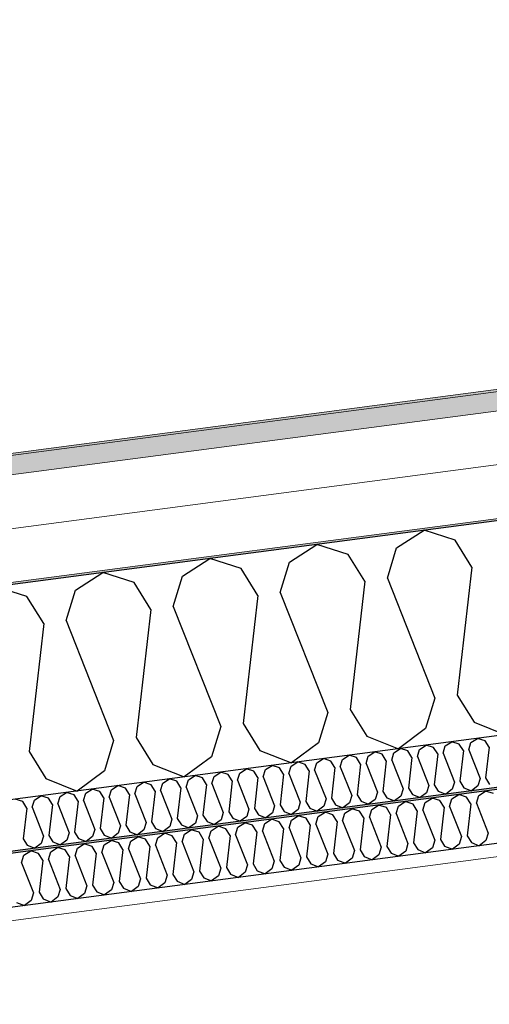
# Model space of a CAD drawing. Header units: millimetres. Extents: x -78869 to -55226, y -2070 to 13065.
# Tile 47 of 74: x -70302 to -69862, y 9802 to 10725. Entities that reach past the tile are written whole.
import ezdxf

# ---------------------------------------------------------------- set-up
doc = ezdxf.new("R2010")
doc.units = ezdxf.units.MM
doc.header["$LTSCALE"] = 0.5
doc.header["$MEASUREMENT"] = 0
doc.linetypes.add('PLINE', pattern=[0])
doc.layers.add('236- Innvendig kledning og overflate(Nye konstruksjoner)', color=7, linetype='Continuous', lineweight=0)
doc.layers.add('262- Taktekking(Nye konstruksjoner)', color=7, linetype='Continuous', lineweight=0)
for name, color, linetype in [('256- Faste himlinger og overflatebehandling (Skravur)(Nye konstruksjoner)', 7, 'Continuous'), ('256- Faste himlinger og overflatebehandling(Nye konstruksjoner)', 7, 'Continuous'), ('261- Primærkonstruksjon (tak)', 7, 'Continuous'), ('261- Primærkonstruksjon (tak) (Skravur)', 7, 'Continuous'), ('262- Taktekking (Skravur)(Nye konstruksjoner)', 7, 'Continuous')]:
    doc.layers.add(name, color=color, linetype=linetype)

# ---------------------------------------------------------------- blocks, each defined once
blk = doc.blocks.new('*X5')
at = {"layer": '261- Primærkonstruksjon (tak) (Skravur)', "linetype": 'PLINE'}
for p, q in [((-69948.84, 10229.6), (-69923.16, 10246.17)), ((-69894.06, 10236.81), (-69923.16, 10246.17)), ((-70049.15, 10216.4), (-70023.47, 10232.97)), ((-69994.37, 10223.61), (-70023.47, 10232.97)), ((-69878.3, 10211.56), (-69894.06, 10236.81)), ((-69978.61, 10198.36), (-69994.37, 10223.61)), ((-69957.53, 10201.13), (-69948.84, 10229.6)), ((-70149.46, 10203.19), (-70123.77, 10219.76)), ((-70094.67, 10210.4), (-70123.77, 10219.76)), ((-70057.84, 10187.93), (-70049.15, 10216.4)), ((-70249.76, 10189.98), (-70224.08, 10206.55)), ((-70194.98, 10197.2), (-70224.08, 10206.55)), ((-70078.91, 10185.15), (-70094.67, 10210.4)), ((-69878.3, 10211.56), (-69892.07, 10091.42)), ((-70179.22, 10171.95), (-70194.98, 10197.2)), ((-70158.14, 10174.72), (-70149.46, 10203.19)), ((-69978.61, 10198.36), (-69992.37, 10078.21)), ((-69957.53, 10201.13), (-69913.14, 10088.64)), ((-70295.29, 10183.99), (-70324.38, 10193.35)), ((-70258.45, 10161.51), (-70249.76, 10189.98)), ((-70078.91, 10185.15), (-70092.68, 10065.01)), ((-70057.84, 10187.93), (-70013.45, 10075.44)), ((-70279.53, 10158.74), (-70295.29, 10183.99)), ((-70179.22, 10171.95), (-70192.98, 10051.8)), ((-70158.14, 10174.72), (-70113.75, 10062.23)), ((-70279.53, 10158.74), (-70293.29, 10038.59)), ((-70258.45, 10161.51), (-70214.06, 10049.03)), ((-69913.14, 10088.64), (-69921.83, 10060.17)), ((-69892.07, 10091.42), (-69876.31, 10066.17)), ((-70013.45, 10075.44), (-70022.13, 10046.97)), ((-69992.37, 10078.21), (-69976.61, 10052.96)), ((-70092.68, 10065.01), (-70076.92, 10039.75)), ((-69876.31, 10066.17), (-69846.9, 10054.48)), ((-70113.75, 10062.23), (-70122.44, 10033.76)), ((-69921.83, 10060.17), (-69947.21, 10041.28)), ((-70214.06, 10049.03), (-70222.75, 10020.56)), ((-70192.98, 10051.8), (-70177.22, 10026.55)), ((-70022.13, 10046.97), (-70047.51, 10028.07)), ((-69976.61, 10052.96), (-69947.21, 10041.28)), ((-70293.29, 10038.59), (-70277.53, 10013.34)), ((-70076.92, 10039.75), (-70047.51, 10028.07)), ((-70122.44, 10033.76), (-70147.82, 10014.87)), ((-70222.75, 10020.56), (-70248.13, 10001.66)), ((-70177.22, 10026.55), (-70147.82, 10014.87)), ((-70277.53, 10013.34), (-70248.13, 10001.66))]:
    blk.add_line(p, q, dxfattribs=at)
blk = doc.blocks.new('*X22')
at = {"layer": '256- Faste himlinger og overflatebehandling (Skravur)(Nye konstruksjoner)', "linetype": 'PLINE'}
for p, q in [((-69903.22, 10043.9), (-69897.05, 10047.88)), ((-69890.07, 10045.64), (-69897.05, 10047.88)), ((-69881.23, 10040.24), (-69879.14, 10047.07)), ((-69879.14, 10047.07), (-69872.98, 10051.05)), ((-69866, 10048.81), (-69872.98, 10051.05)), ((-69862.21, 10042.74), (-69866, 10048.81)), ((-69975.44, 10034.4), (-69969.27, 10038.37)), ((-69962.29, 10036.13), (-69969.27, 10038.37)), ((-69953.45, 10030.73), (-69951.37, 10037.57)), ((-69951.37, 10037.57), (-69945.2, 10041.54)), ((-69938.22, 10039.3), (-69945.2, 10041.54)), ((-69934.43, 10033.24), (-69938.22, 10039.3)), ((-69929.38, 10033.9), (-69927.29, 10040.74)), ((-69927.29, 10040.74), (-69921.13, 10044.71)), ((-69914.14, 10042.47), (-69921.13, 10044.71)), ((-69910.36, 10036.41), (-69914.14, 10042.47)), ((-69905.3, 10037.07), (-69903.22, 10043.9)), ((-69886.29, 10039.58), (-69890.07, 10045.64)), ((-69886.29, 10039.58), (-69889.59, 10010.74)), ((-69881.23, 10040.24), (-69870.58, 10013.24)), ((-69862.21, 10042.74), (-69865.52, 10013.91)), ((-70047.66, 10024.89), (-70041.49, 10028.87)), ((-70034.51, 10026.62), (-70041.49, 10028.87)), ((-70023.59, 10028.06), (-70017.42, 10032.03)), ((-70010.44, 10029.79), (-70017.42, 10032.03)), ((-70006.66, 10023.73), (-70010.44, 10029.79)), ((-70001.6, 10024.39), (-69999.51, 10031.23)), ((-69999.51, 10031.23), (-69993.35, 10035.2)), ((-69986.36, 10032.96), (-69993.35, 10035.2)), ((-69982.58, 10026.9), (-69986.36, 10032.96)), ((-69977.52, 10027.56), (-69975.44, 10034.4)), ((-69958.51, 10030.07), (-69962.29, 10036.13)), ((-69958.51, 10030.07), (-69961.81, 10001.23)), ((-69953.45, 10030.73), (-69942.8, 10003.74)), ((-69934.43, 10033.24), (-69937.74, 10004.4)), ((-69929.38, 10033.9), (-69918.72, 10006.91)), ((-69910.36, 10036.41), (-69913.66, 10007.57)), ((-69905.3, 10037.07), (-69894.65, 10010.07)), ((-70119.88, 10015.38), (-70113.72, 10019.36)), ((-70106.73, 10017.11), (-70113.72, 10019.36)), ((-70095.81, 10018.55), (-70089.64, 10022.53)), ((-70082.66, 10020.28), (-70089.64, 10022.53)), ((-70078.88, 10014.22), (-70082.66, 10020.28)), ((-70073.82, 10014.89), (-70071.73, 10021.72)), ((-70071.73, 10021.72), (-70065.57, 10025.7)), ((-70058.58, 10023.45), (-70065.57, 10025.7)), ((-70054.8, 10017.39), (-70058.58, 10023.45)), ((-70049.74, 10018.06), (-70047.66, 10024.89)), ((-70030.73, 10020.56), (-70034.51, 10026.62)), ((-70030.73, 10020.56), (-70034.03, 9991.72)), ((-70025.67, 10021.23), (-70023.59, 10028.06)), ((-70025.67, 10021.23), (-70015.02, 9994.23)), ((-70006.66, 10023.73), (-70009.96, 9994.89)), ((-70001.6, 10024.39), (-69990.94, 9997.4)), ((-69982.58, 10026.9), (-69985.89, 9998.06)), ((-69977.52, 10027.56), (-69966.87, 10000.57)), ((-70192.1, 10005.87), (-70185.94, 10009.85)), ((-70178.95, 10007.6), (-70185.94, 10009.85)), ((-70168.03, 10009.04), (-70161.86, 10013.02)), ((-70154.88, 10010.77), (-70161.86, 10013.02)), ((-70151.1, 10004.71), (-70154.88, 10010.77)), ((-70146.04, 10005.38), (-70143.95, 10012.21)), ((-70143.95, 10012.21), (-70137.79, 10016.19)), ((-70130.81, 10013.94), (-70137.79, 10016.19)), ((-70127.02, 10007.88), (-70130.81, 10013.94)), ((-70121.97, 10008.55), (-70119.88, 10015.38)), ((-70102.95, 10011.05), (-70106.73, 10017.11)), ((-70102.95, 10011.05), (-70106.25, 9982.22)), ((-70097.89, 10011.72), (-70095.81, 10018.55)), ((-70097.89, 10011.72), (-70087.24, 9984.72)), ((-70078.88, 10014.22), (-70082.18, 9985.39)), ((-70073.82, 10014.89), (-70063.16, 9987.89)), ((-70054.8, 10017.39), (-70058.11, 9988.56)), ((-70049.74, 10018.06), (-70039.09, 9991.06)), ((-69894.65, 10010.07), (-69896.73, 10003.24)), ((-69889.59, 10010.74), (-69885.81, 10004.68)), ((-69870.58, 10013.24), (-69872.66, 10006.41)), ((-69865.52, 10013.91), (-69861.74, 10007.85)), ((-70240.25, 9999.53), (-70234.08, 10003.51)), ((-70227.1, 10001.27), (-70234.08, 10003.51)), ((-70223.32, 9995.2), (-70227.1, 10001.27)), ((-70218.26, 9995.87), (-70216.17, 10002.7)), ((-70216.17, 10002.7), (-70210.01, 10006.68)), ((-70203.03, 10004.43), (-70210.01, 10006.68)), ((-70199.24, 9998.37), (-70203.03, 10004.43)), ((-70194.19, 9999.04), (-70192.1, 10005.87)), ((-70175.17, 10001.54), (-70178.95, 10007.6)), ((-70175.17, 10001.54), (-70178.47, 9972.71)), ((-70170.11, 10002.21), (-70168.03, 10009.04)), ((-70170.11, 10002.21), (-70159.46, 9975.21)), ((-70151.1, 10004.71), (-70154.4, 9975.88)), ((-70146.04, 10005.38), (-70135.38, 9978.38)), ((-70127.02, 10007.88), (-70130.33, 9979.05)), ((-70121.97, 10008.55), (-70111.31, 9981.55)), ((-69966.87, 10000.57), (-69968.95, 9993.73)), ((-69961.81, 10001.23), (-69958.03, 9995.17)), ((-69942.8, 10003.74), (-69944.88, 9996.9)), ((-69937.74, 10004.4), (-69933.96, 9998.34)), ((-69918.72, 10006.91), (-69920.81, 10000.07)), ((-69913.66, 10007.57), (-69909.88, 10001.51)), ((-69909.88, 10001.51), (-69902.83, 9998.71)), ((-69896.73, 10003.24), (-69902.83, 9998.71)), ((-69885.81, 10004.68), (-69878.75, 10001.88)), ((-69872.66, 10006.41), (-69878.75, 10001.88)), ((-70299.32, 9991.76), (-70306.3, 9994)), ((-70295.54, 9985.7), (-70299.32, 9991.76)), ((-70290.48, 9986.36), (-70288.39, 9993.2)), ((-70288.39, 9993.2), (-70282.23, 9997.17)), ((-70275.25, 9994.93), (-70282.23, 9997.17)), ((-70271.46, 9988.87), (-70275.25, 9994.93)), ((-70266.41, 9989.53), (-70264.32, 9996.36)), ((-70264.32, 9996.36), (-70258.16, 10000.34)), ((-70251.17, 9998.1), (-70258.16, 10000.34)), ((-70247.39, 9992.04), (-70251.17, 9998.1)), ((-70247.39, 9992.04), (-70250.69, 9963.2)), ((-70242.33, 9992.7), (-70240.25, 9999.53)), ((-70242.33, 9992.7), (-70231.68, 9965.7)), ((-70223.32, 9995.2), (-70226.62, 9966.37)), ((-70218.26, 9995.87), (-70207.6, 9968.87)), ((-70199.24, 9998.37), (-70202.55, 9969.54)), ((-70194.19, 9999.04), (-70183.53, 9972.04)), ((-70034.03, 9991.72), (-70030.25, 9985.66)), ((-70015.02, 9994.23), (-70017.1, 9987.4)), ((-70009.96, 9994.89), (-70006.18, 9988.83)), ((-69990.94, 9997.4), (-69993.03, 9990.56)), ((-69985.89, 9998.06), (-69982.1, 9992)), ((-69982.1, 9992), (-69975.05, 9989.2)), ((-69968.95, 9993.73), (-69975.05, 9989.2)), ((-69958.03, 9995.17), (-69950.97, 9992.37)), ((-69944.88, 9996.9), (-69950.97, 9992.37)), ((-69933.96, 9998.34), (-69926.9, 9995.54)), ((-69920.81, 10000.07), (-69926.9, 9995.54)), ((-70295.54, 9985.7), (-70298.84, 9956.86)), ((-70290.48, 9986.36), (-70279.83, 9959.37)), ((-70271.46, 9988.87), (-70274.77, 9960.03)), ((-70266.41, 9989.53), (-70255.75, 9962.53)), ((-70106.25, 9982.22), (-70102.47, 9976.16)), ((-70087.24, 9984.72), (-70089.32, 9977.89)), ((-70082.18, 9985.39), (-70078.4, 9979.33)), ((-70063.16, 9987.89), (-70065.25, 9981.06)), ((-70058.11, 9988.56), (-70054.32, 9982.5)), ((-70054.32, 9982.5), (-70047.27, 9979.69)), ((-70041.18, 9984.23), (-70047.27, 9979.69)), ((-70039.09, 9991.06), (-70041.18, 9984.23)), ((-70030.25, 9985.66), (-70023.19, 9982.86)), ((-70017.1, 9987.4), (-70023.19, 9982.86)), ((-70006.18, 9988.83), (-69999.12, 9986.03)), ((-69993.03, 9990.56), (-69999.12, 9986.03)), ((-70178.47, 9972.71), (-70174.69, 9966.65)), ((-70159.46, 9975.21), (-70161.54, 9968.38)), ((-70154.4, 9975.88), (-70150.62, 9969.82)), ((-70135.38, 9978.38), (-70137.47, 9971.55)), ((-70130.33, 9979.05), (-70126.54, 9972.99)), ((-70126.54, 9972.99), (-70119.49, 9970.18)), ((-70113.4, 9974.72), (-70119.49, 9970.18)), ((-70111.31, 9981.55), (-70113.4, 9974.72)), ((-70102.47, 9976.16), (-70095.41, 9973.35)), ((-70089.32, 9977.89), (-70095.41, 9973.35)), ((-70078.4, 9979.33), (-70071.34, 9976.52)), ((-70065.25, 9981.06), (-70071.34, 9976.52)), ((-70231.68, 9965.7), (-70233.76, 9958.87)), ((-70226.62, 9966.37), (-70222.84, 9960.31)), ((-70207.6, 9968.87), (-70209.69, 9962.04)), ((-70202.55, 9969.54), (-70198.76, 9963.48)), ((-70198.76, 9963.48), (-70191.71, 9960.68)), ((-70185.62, 9965.21), (-70191.71, 9960.68)), ((-70183.53, 9972.04), (-70185.62, 9965.21)), ((-70174.69, 9966.65), (-70167.63, 9963.84)), ((-70161.54, 9968.38), (-70167.63, 9963.84)), ((-70150.62, 9969.82), (-70143.56, 9967.01)), ((-70137.47, 9971.55), (-70143.56, 9967.01)), ((-70298.84, 9956.86), (-70295.06, 9950.8)), ((-70279.83, 9959.37), (-70281.91, 9952.53)), ((-70274.77, 9960.03), (-70270.99, 9953.97)), ((-70257.84, 9955.7), (-70263.93, 9951.17)), ((-70255.75, 9962.53), (-70257.84, 9955.7)), ((-70250.69, 9963.2), (-70246.91, 9957.14)), ((-70246.91, 9957.14), (-70239.85, 9954.34)), ((-70233.76, 9958.87), (-70239.85, 9954.34)), ((-70222.84, 9960.31), (-70215.78, 9957.51)), ((-70209.69, 9962.04), (-70215.78, 9957.51)), ((-70295.06, 9950.8), (-70288, 9948)), ((-70281.91, 9952.53), (-70288, 9948)), ((-70270.99, 9953.97), (-70263.93, 9951.17))]:
    blk.add_line(p, q, dxfattribs=at)
blk = doc.blocks.new('*X23')
at = {"layer": '256- Faste himlinger og overflatebehandling (Skravur)(Nye konstruksjoner)', "linetype": 'PLINE'}
for p, q in [((-69871.87, 9997.47), (-69865.45, 10001.61)), ((-69858.18, 9999.27), (-69865.45, 10001.61)), ((-69947.1, 9987.56), (-69940.68, 9991.71)), ((-69933.41, 9989.37), (-69940.68, 9991.71)), ((-69922.03, 9990.87), (-69915.6, 9995.01)), ((-69908.33, 9992.67), (-69915.6, 9995.01)), ((-69904.39, 9986.36), (-69908.33, 9992.67)), ((-69899.12, 9987.05), (-69896.95, 9994.17)), ((-69896.95, 9994.17), (-69890.53, 9998.31)), ((-69883.25, 9995.97), (-69890.53, 9998.31)), ((-69879.31, 9989.66), (-69883.25, 9995.97)), ((-69874.04, 9990.35), (-69871.87, 9997.47)), ((-69997.26, 9980.96), (-69990.83, 9985.1)), ((-69983.56, 9982.76), (-69990.83, 9985.1)), ((-69979.62, 9976.45), (-69983.56, 9982.76)), ((-69974.35, 9977.15), (-69972.18, 9984.26)), ((-69972.18, 9984.26), (-69965.76, 9988.41)), ((-69958.48, 9986.07), (-69965.76, 9988.41)), ((-69954.54, 9979.75), (-69958.48, 9986.07)), ((-69949.27, 9980.45), (-69947.1, 9987.56)), ((-69929.47, 9983.05), (-69933.41, 9989.37)), ((-69929.47, 9983.05), (-69932.91, 9953.02)), ((-69924.2, 9983.75), (-69922.03, 9990.87)), ((-69924.2, 9983.75), (-69913.1, 9955.63)), ((-69904.39, 9986.36), (-69907.83, 9956.32)), ((-69899.12, 9987.05), (-69888.02, 9958.93)), ((-69879.31, 9989.66), (-69882.75, 9959.62)), ((-69874.04, 9990.35), (-69862.95, 9962.23)), ((-70072.48, 9971.06), (-70066.06, 9975.2)), ((-70058.79, 9972.86), (-70066.06, 9975.2)), ((-70054.85, 9966.55), (-70058.79, 9972.86)), ((-70049.58, 9967.24), (-70047.41, 9974.36)), ((-70047.41, 9974.36), (-70040.99, 9978.5)), ((-70033.71, 9976.16), (-70040.99, 9978.5)), ((-70029.77, 9969.85), (-70033.71, 9976.16)), ((-70024.5, 9970.54), (-70022.33, 9977.66)), ((-70022.33, 9977.66), (-70015.91, 9981.8)), ((-70008.64, 9979.46), (-70015.91, 9981.8)), ((-70004.7, 9973.15), (-70008.64, 9979.46)), ((-70004.7, 9973.15), (-70008.14, 9943.11)), ((-69999.43, 9973.84), (-69997.26, 9980.96)), ((-69999.43, 9973.84), (-69988.33, 9945.72)), ((-69979.62, 9976.45), (-69983.06, 9946.42)), ((-69974.35, 9977.15), (-69963.25, 9949.02)), ((-69954.54, 9979.75), (-69957.98, 9949.72)), ((-69949.27, 9980.45), (-69938.18, 9952.32)), ((-70147.71, 9961.15), (-70141.29, 9965.3)), ((-70134.02, 9962.96), (-70141.29, 9965.3)), ((-70124.81, 9957.34), (-70122.64, 9964.45)), ((-70122.64, 9964.45), (-70116.22, 9968.6)), ((-70108.94, 9966.26), (-70116.22, 9968.6)), ((-70105, 9959.94), (-70108.94, 9966.26)), ((-70099.73, 9960.64), (-70097.56, 9967.76)), ((-70097.56, 9967.76), (-70091.14, 9971.9)), ((-70083.87, 9969.56), (-70091.14, 9971.9)), ((-70079.93, 9963.25), (-70083.87, 9969.56)), ((-70074.66, 9963.94), (-70072.48, 9971.06)), ((-70074.66, 9963.94), (-70063.56, 9935.82)), ((-70054.85, 9966.55), (-70058.29, 9936.51)), ((-70049.58, 9967.24), (-70038.48, 9939.12)), ((-70029.77, 9969.85), (-70033.21, 9939.81)), ((-70024.5, 9970.54), (-70013.41, 9942.42)), ((-70222.94, 9951.25), (-70216.52, 9955.39)), ((-70209.25, 9953.05), (-70216.52, 9955.39)), ((-70200.04, 9947.43), (-70197.87, 9954.55)), ((-70197.87, 9954.55), (-70191.45, 9958.69)), ((-70184.17, 9956.35), (-70191.45, 9958.69)), ((-70180.23, 9950.04), (-70184.17, 9956.35)), ((-70174.96, 9950.73), (-70172.79, 9957.85)), ((-70172.79, 9957.85), (-70166.37, 9961.99)), ((-70159.1, 9959.65), (-70166.37, 9961.99)), ((-70155.16, 9953.34), (-70159.1, 9959.65)), ((-70149.89, 9954.04), (-70147.71, 9961.15)), ((-70130.08, 9956.64), (-70134.02, 9962.96)), ((-70130.08, 9956.64), (-70133.52, 9926.61)), ((-70124.81, 9957.34), (-70113.71, 9929.21)), ((-70105, 9959.94), (-70108.44, 9929.91)), ((-70099.73, 9960.64), (-70088.64, 9932.52)), ((-70079.93, 9963.25), (-70083.37, 9933.21)), ((-69913.1, 9955.63), (-69915.27, 9948.51)), ((-69907.83, 9956.32), (-69903.89, 9950.01)), ((-69888.02, 9958.93), (-69890.19, 9951.81)), ((-69882.75, 9959.62), (-69878.81, 9953.31)), ((-69865.12, 9955.11), (-69871.46, 9950.39)), ((-69862.95, 9962.23), (-69865.12, 9955.11)), ((-70298.17, 9941.34), (-70291.75, 9945.49)), ((-70284.48, 9943.15), (-70291.75, 9945.49)), ((-70273.1, 9944.65), (-70266.68, 9948.79)), ((-70259.4, 9946.45), (-70266.68, 9948.79)), ((-70255.46, 9940.14), (-70259.4, 9946.45)), ((-70250.19, 9940.83), (-70248.02, 9947.95)), ((-70248.02, 9947.95), (-70241.6, 9952.09)), ((-70234.32, 9949.75), (-70241.6, 9952.09)), ((-70230.38, 9943.44), (-70234.32, 9949.75)), ((-70225.12, 9944.13), (-70222.94, 9951.25)), ((-70205.31, 9946.74), (-70209.25, 9953.05)), ((-70205.31, 9946.74), (-70208.75, 9916.7)), ((-70200.04, 9947.43), (-70188.94, 9919.31)), ((-70180.23, 9950.04), (-70183.67, 9920)), ((-70174.96, 9950.73), (-70163.87, 9922.61)), ((-70155.16, 9953.34), (-70158.6, 9923.31)), ((-70149.89, 9954.04), (-70138.79, 9925.91)), ((-69988.33, 9945.72), (-69990.5, 9938.6)), ((-69983.06, 9946.42), (-69979.12, 9940.1)), ((-69963.25, 9949.02), (-69965.42, 9941.91)), ((-69957.98, 9949.72), (-69954.04, 9943.4)), ((-69940.35, 9945.21), (-69946.69, 9940.48)), ((-69938.18, 9952.32), (-69940.35, 9945.21)), ((-69932.91, 9953.02), (-69928.97, 9946.71)), ((-69928.97, 9946.71), (-69921.62, 9943.79)), ((-69915.27, 9948.51), (-69921.62, 9943.79)), ((-69903.89, 9950.01), (-69896.54, 9947.09)), ((-69890.19, 9951.81), (-69896.54, 9947.09)), ((-69878.81, 9953.31), (-69871.46, 9950.39)), ((-70300.35, 9934.23), (-70298.17, 9941.34)), ((-70280.54, 9936.83), (-70284.48, 9943.15)), ((-70280.54, 9936.83), (-70283.98, 9906.8)), ((-70275.27, 9937.53), (-70273.1, 9944.65)), ((-70275.27, 9937.53), (-70264.17, 9909.41)), ((-70255.46, 9940.14), (-70258.9, 9910.1)), ((-70250.19, 9940.83), (-70239.09, 9912.71)), ((-70230.38, 9943.44), (-70233.83, 9913.4)), ((-70225.12, 9944.13), (-70214.02, 9916.01)), ((-70063.56, 9935.82), (-70065.73, 9928.7)), ((-70058.29, 9936.51), (-70054.35, 9930.2)), ((-70038.48, 9939.12), (-70040.65, 9932)), ((-70033.21, 9939.81), (-70029.27, 9933.5)), ((-70013.41, 9942.42), (-70015.58, 9935.3)), ((-70008.14, 9943.11), (-70004.2, 9936.8)), ((-70004.2, 9936.8), (-69996.85, 9933.88)), ((-69990.5, 9938.6), (-69996.85, 9933.88)), ((-69979.12, 9940.1), (-69971.77, 9937.18)), ((-69965.42, 9941.91), (-69971.77, 9937.18)), ((-69954.04, 9943.4), (-69946.69, 9940.48)), ((-70300.35, 9934.23), (-70289.25, 9906.11)), ((-70133.52, 9926.61), (-70129.58, 9920.29)), ((-70113.71, 9929.21), (-70115.88, 9922.1)), ((-70108.44, 9929.91), (-70104.5, 9923.6)), ((-70088.64, 9932.52), (-70090.81, 9925.4)), ((-70083.37, 9933.21), (-70079.43, 9926.9)), ((-70079.43, 9926.9), (-70072.08, 9923.98)), ((-70065.73, 9928.7), (-70072.08, 9923.98)), ((-70054.35, 9930.2), (-70047, 9927.28)), ((-70040.65, 9932), (-70047, 9927.28)), ((-70029.27, 9933.5), (-70021.92, 9930.58)), ((-70015.58, 9935.3), (-70021.92, 9930.58)), ((-70188.94, 9919.31), (-70191.11, 9912.19)), ((-70183.67, 9920), (-70179.73, 9913.69)), ((-70163.87, 9922.61), (-70166.04, 9915.49)), ((-70158.6, 9923.31), (-70154.66, 9916.99)), ((-70140.96, 9918.8), (-70147.31, 9914.07)), ((-70138.79, 9925.91), (-70140.96, 9918.8)), ((-70129.58, 9920.29), (-70122.23, 9917.37)), ((-70115.88, 9922.1), (-70122.23, 9917.37)), ((-70104.5, 9923.6), (-70097.15, 9920.68)), ((-70090.81, 9925.4), (-70097.15, 9920.68)), ((-70264.17, 9909.41), (-70266.34, 9902.29)), ((-70258.9, 9910.1), (-70254.96, 9903.79)), ((-70239.09, 9912.71), (-70241.27, 9905.59)), ((-70233.83, 9913.4), (-70229.89, 9907.09)), ((-70216.19, 9908.89), (-70222.54, 9904.17)), ((-70214.02, 9916.01), (-70216.19, 9908.89)), ((-70208.75, 9916.7), (-70204.81, 9910.39)), ((-70204.81, 9910.39), (-70197.46, 9907.47)), ((-70191.11, 9912.19), (-70197.46, 9907.47)), ((-70179.73, 9913.69), (-70172.38, 9910.77)), ((-70166.04, 9915.49), (-70172.38, 9910.77)), ((-70154.66, 9916.99), (-70147.31, 9914.07)), ((-70291.42, 9898.99), (-70297.76, 9894.26)), ((-70289.25, 9906.11), (-70291.42, 9898.99)), ((-70283.98, 9906.8), (-70280.04, 9900.49)), ((-70280.04, 9900.49), (-70272.69, 9897.57)), ((-70266.34, 9902.29), (-70272.69, 9897.57)), ((-70254.96, 9903.79), (-70247.61, 9900.87)), ((-70241.27, 9905.59), (-70247.61, 9900.87)), ((-70229.89, 9907.09), (-70222.54, 9904.17)), ((-70305.12, 9897.18), (-70297.76, 9894.26))]:
    blk.add_line(p, q, dxfattribs=at)

msp = doc.modelspace()

# ---------------------------------------------------------------- hatches: boundary and pattern name
at = {"layer": '256- Faste himlinger og overflatebehandling (Skravur)(Nye konstruksjoner)', "linetype": 'Continuous'}
msp.add_hatch(color=256, dxfattribs=at).paths.add_polyline_path([(-70793.16, 9879.48), (-61540.66, 11097.59), (-61540.66, 11099.61), (-70793.16, 9881.49)])
h = msp.add_hatch(dxfattribs=at)
h.set_pattern_fill('Gips', color=256, style=0, pattern_type=2)
h.set_pattern_definition([(7.5, (0, 0), (-11.3039, 85.86164), [0, -50]), (7.5, (19.13, 46.19), (-11.3039, 85.86164), [0, -50])])
h.paths.add_polyline_path([(-70793.16, 9816.44), (-66473.16, 10385.18), (-66473.16, 10397.78), (-70793.16, 9829.04)])
at = {"layer": '262- Taktekking (Skravur)(Nye konstruksjoner)', "linetype": 'Continuous'}
msp.add_hatch(color=256, dxfattribs=at).paths.add_polyline_path([(-75568.16, 9624.03), (-61278.16, 11505.34), (-61278.16, 11507.36), (-65313.22, 10976.13), (-65360.07, 10969.97), (-65391.63, 10965.81), (-75568.16, 9626.04)])
h = msp.add_hatch(dxfattribs=at)
h.set_pattern_fill('Prikker_tett', color=256, style=0, pattern_type=2)
h.set_pattern_definition([(0, (0, 0), (0, 43.30127), [0, -25]), (0, (12.5, 21.65), (0, 43.30127), [0, -25])])
h.paths.add_polyline_path([(-75568.16, 9502.99), (-64944.46, 10901.63), (-63440.38, 11099.65), (-62757.84, 11189.5), (-61328.16, 11377.72), (-61328.16, 11379.74), (-75568.16, 9505.01)])
at = {"layer": '262- Taktekking(Nye konstruksjoner)', "linetype": 'Continuous'}
msp.add_hatch(color=256, dxfattribs=at).paths.add_polyline_path([(-75568.16, 9605.87), (-61278.16, 11487.19), (-61278.16, 11505.34), (-75568.16, 9624.03)])

# ---------------------------------------------------------------- linework, layer by layer
at = {"layer": '236- Innvendig kledning og overflate(Nye konstruksjoner)', "linetype": 'PLINE'}
msp.add_line((-61540.66, 11034.55), (-70793.16, 9816.44), dxfattribs=at)
at = {"layer": '256- Faste himlinger og overflatebehandling(Nye konstruksjoner)', "linetype": 'PLINE'}
for p, q in [((-61540.66, 11099.61), (-70793.16, 9881.49)), ((-61540.66, 11047.16), (-70793.16, 9829.04))]:
    msp.add_line(p, q, dxfattribs=at)
at = {"layer": '256- Faste himlinger og overflatebehandling(Nye konstruksjoner)', "linetype": 'PLINE', "flags": 128}
msp.add_lwpolyline([(-61540.66, 11097.59), (-66348.16, 10464.67), (-66360.66, 10463.03), (-66460.66, 10449.86), (-66473.16, 10448.21), (-70793.16, 9879.48)], dxfattribs=at)
at = {"layer": '261- Primærkonstruksjon (tak)', "linetype": 'PLINE'}
for p, q in [((-61328.16, 11377.72), (-75218.16, 9549.07)), ((-61540.66, 11148.02), (-70793.16, 9929.91))]:
    msp.add_line(p, q, dxfattribs=at)
at = {"layer": '262- Taktekking(Nye konstruksjoner)', "linetype": 'PLINE'}
for p, q in [((-61278.16, 11507.36), (-75568.16, 9626.04)), ((-61278.16, 11505.34), (-75568.16, 9624.03)), ((-61278.16, 11487.19), (-75568.16, 9605.87)), ((-61278.16, 11436.76), (-75568.16, 9555.44)), ((-61278.16, 11386.32), (-75568.16, 9505.01))]:
    msp.add_line(p, q, dxfattribs=at)

# ---------------------------------------------------------------- block references
at = {"layer": '256- Faste himlinger og overflatebehandling(Nye konstruksjoner)'}
for name in ['*X22', '*X23']:
    msp.add_blockref(name, (0, 0), dxfattribs=at)
at = {"layer": '261- Primærkonstruksjon (tak)'}
msp.add_blockref('*X5', (0, 0), dxfattribs=at)

doc.saveas('drawing.dxf')
